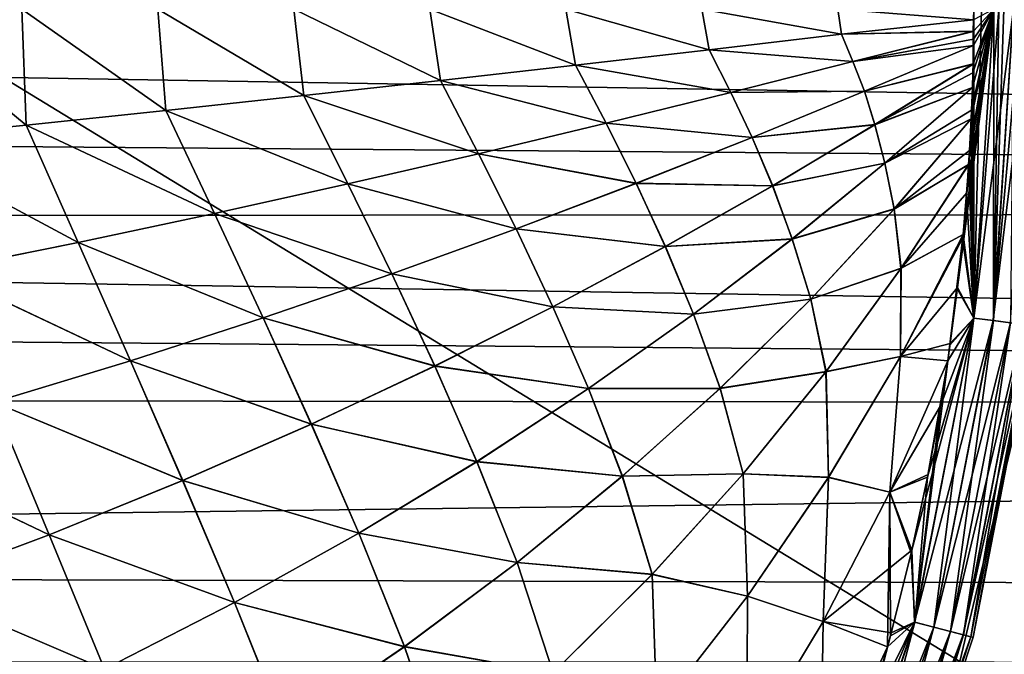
# Model space of a CAD drawing. Header units: metres. Extents: x -31 to 167, y -24 to 31.
# Tile 116 of 155: x 71.45 to 79.59, y -5.33 to -0.09. Entities that reach past the tile are written whole.
import ezdxf

# ---------------------------------------------------------------- set-up
doc = ezdxf.new("R2010")
doc.units = ezdxf.units.M
doc.layers.add('solid_12_381_042_XXX', color=7, linetype='CONTINUOUS')

msp = doc.modelspace()

# ---------------------------------------------------------------- linework, layer by layer
at = {"layer": 'solid_12_381_042_XXX'}
for points in [[(37.475021, -0.861862, 96.445831), (37.49995, 0, 96.431297), (137.56694, -1.671417, 96.486198)], [(137.56694, -1.671417, 96.486198), (37.49995, 0, 96.431297), (137.463043, 0, 96.431297)], [(70.340324, 0.000002, 141.677261), (71.500603, -0.958147, 141.727402), (70.334618, -1.074352, 141.678497)], [(70.340263, 0.000002, 145.575058), (70.334892, -1.074325, 145.573822), (71.5009, -0.958117, 145.524902)], [(71.464867, 0.000001, 145.527603), (70.340263, 0.000002, 145.575058), (71.5009, -0.958117, 145.524902)], [(70.340324, 0.000002, 141.677261), (71.464928, 0.000001, 141.724716), (71.500603, -0.958147, 141.727402)], [(71.464867, 0.000001, 145.527603), (71.5009, -0.958117, 145.524902), (72.655296, -0.837815, 145.475113)], [(72.589409, 0.000001, 145.478897), (71.464867, 0.000001, 145.527603), (72.655296, -0.837815, 145.475113)], [(71.464928, 0.000001, 141.724716), (72.654984, -0.837848, 141.777191), (71.500603, -0.958147, 141.727402)], [(71.464928, 0.000001, 141.724716), (72.589478, 0.000001, 141.773422), (72.654984, -0.837848, 141.777191)], [(72.589409, 0.000001, 145.478897), (72.655296, -0.837815, 145.475113), (73.797417, -0.71454, 145.424515)], [(73.713898, 0.000001, 145.428909), (72.589409, 0.000001, 145.478897), (73.797417, -0.71454, 145.424515)], [(72.589478, 0.000001, 141.773422), (73.797089, -0.714576, 141.827789), (72.654984, -0.837848, 141.777191)], [(72.589478, 0.000001, 141.773422), (73.713966, 0.000001, 141.82341), (73.797089, -0.714576, 141.827789)], [(73.713898, 0.000001, 145.428909), (73.797417, -0.71454, 145.424515), (74.926704, -0.589356, 145.373169)], [(74.838326, 0.000001, 145.37767), (73.713898, 0.000001, 145.428909), (74.926704, -0.589356, 145.373169)], [(73.713966, 0.000001, 141.82341), (74.926361, -0.589394, 141.879135), (73.797089, -0.714576, 141.827789)], [(73.713966, 0.000001, 141.82341), (74.838402, 0.000001, 141.874649), (74.926361, -0.589394, 141.879135)], [(74.838326, 0.000001, 145.37767), (74.926704, -0.589356, 145.373169), (76.043404, -0.462895, 145.321091)], [(75.962692, 0.000001, 145.325165), (74.838326, 0.000001, 145.37767), (76.043404, -0.462895, 145.321091)], [(74.838402, 0.000001, 141.874649), (76.043045, -0.462936, 141.931213), (74.926361, -0.589394, 141.879135)], [(74.838402, 0.000001, 141.874649), (75.962776, 0.000001, 141.927155), (76.043045, -0.462936, 141.931213)], [(75.962692, 0.000001, 145.325165), (76.043404, -0.462895, 145.321091), (77.14817, -0.335583, 145.268295)], [(77.086998, 0.000001, 145.271393), (75.962692, 0.000001, 145.325165), (77.14817, -0.335583, 145.268295)], [(75.962776, 0.000001, 141.927155), (77.147789, -0.335627, 141.984009), (76.043045, -0.462936, 141.931213)], [(75.962776, 0.000001, 141.927155), (77.087082, 0.000001, 141.980927), (77.147789, -0.335627, 141.984009)], [(77.086998, 0.000001, 145.271393), (77.14817, -0.335583, 145.268295), (78.241653, -0.207845, 145.214798)], [(78.211235, 0, 145.216354), (77.086998, 0.000001, 145.271393), (78.241653, -0.207845, 145.214798)], [(77.087082, 0.000001, 141.980927), (78.241257, -0.207891, 142.037506), (77.147789, -0.335627, 141.984009)], [(77.087082, 0.000001, 141.980927), (78.211334, 0, 142.03598), (78.241257, -0.207891, 142.037506)], [(78.211235, 0, 145.216354), (78.241653, -0.207845, 145.214798), (79.332596, -0.087076, 145.160172)], [(78.211334, 0, 142.03598), (79.335411, 0.000009, 142.09227), (79.332443, -0.087326, 142.092133)], [(78.211334, 0, 142.03598), (79.332443, -0.087326, 142.092133), (78.241257, -0.207891, 142.037506)], [(79.244728, -1.890295, 145.160156), (79.200706, -2.302127, 145.160217), (79.501068, 0.000002, 145.131439)], [(79.335114, -2.554304, 145.132019), (79.501068, 0.000002, 145.131439), (79.200706, -2.302127, 145.160217)], [(79.247299, -1.863028, 145.160156), (79.244728, -1.890295, 145.160156), (79.501068, 0.000002, 145.131439)], [(79.277229, -1.519343, 145.16011), (79.247299, -1.863028, 145.160156), (79.501068, 0.000002, 145.131439)], [(79.293297, -1.285077, 145.16011), (79.277229, -1.519343, 145.16011), (79.501068, 0.000002, 145.131439)], [(79.301056, -1.16908, 145.16008), (79.293297, -1.285077, 145.16011), (79.501068, 0.000002, 145.131439)], [(79.314102, -0.907303, 145.160095), (79.301056, -1.16908, 145.16008), (79.501068, 0.000002, 145.131439)], [(79.317596, -0.834765, 145.16008), (79.314102, -0.907303, 145.160095), (79.501068, 0.000002, 145.131439)], [(79.325035, -0.647185, 145.160049), (79.317596, -0.834765, 145.16008), (79.501068, 0.000002, 145.131439)], [(79.328354, -0.525402, 145.160065), (79.325035, -0.647185, 145.160049), (79.501068, 0.000002, 145.131439)], [(79.330864, -0.453413, 145.160019), (79.328354, -0.525402, 145.160065), (79.501068, 0.000002, 145.131439)], [(79.333336, -0.301932, 145.160034), (79.330864, -0.453413, 145.160019), (79.501068, 0.000002, 145.131439)], [(79.332314, -0.182991, 145.160156), (79.33284, -0.247415, 145.160095), (79.501068, 0.000002, 145.131439)], [(79.332596, -0.087076, 145.160172), (79.332314, -0.182991, 145.160156), (79.501068, 0.000002, 145.131439)], [(79.332443, -0.087326, 142.092133), (79.335411, 0.000009, 142.09227), (79.33577, -2.554416, 142.120499)], [(79.33284, -0.247415, 145.160095), (79.333336, -0.301932, 145.160034), (79.501068, 0.000002, 145.131439)], [(79.335114, -2.554304, 145.132019), (79.663902, 0.000004, 145.058914), (79.543259, 0.000003, 145.11731)], [(79.497154, -2.575242, 145.05954), (79.663902, 0.000004, 145.058914), (79.335114, -2.554304, 145.132019)], [(79.335114, -2.554304, 145.132019), (79.543259, 0.000003, 145.11731), (79.501068, 0.000002, 145.131439)], [(79.335411, 0.000009, 142.09227), (79.399788, 0, 142.098526), (79.33577, -2.554416, 142.120499)], [(79.399788, 0, 142.098526), (79.501724, 0.000001, 142.121078), (79.33577, -2.554416, 142.120499)], [(79.497772, -2.575349, 142.193161), (79.33577, -2.554416, 142.120499), (79.501724, 0.000001, 142.121078)], [(79.497154, -2.575242, 145.05954), (79.807152, 0.000006, 144.94342), (79.728462, 0.000004, 145.014496)], [(79.640038, -2.593712, 144.943481), (79.807152, 0.000006, 144.94342), (79.497154, -2.575242, 145.05954)], [(79.497154, -2.575242, 145.05954), (79.728462, 0.000004, 145.014496), (79.663902, 0.000004, 145.058914)], [(79.497772, -2.575349, 142.193161), (79.66452, 0.000002, 142.193771), (79.640541, -2.593805, 142.309372)], [(79.585373, 0.000001, 142.152191), (79.66452, 0.000002, 142.193771), (79.497772, -2.575349, 142.193161)], [(79.543228, 0.000001, 142.134995), (79.497772, -2.575349, 142.193161), (79.501724, 0.000001, 142.121078)], [(79.543228, 0.000001, 142.134995), (79.585373, 0.000001, 142.152191), (79.497772, -2.575349, 142.193161)], [(68.357224, -5.394898, 116.466179), (79.221123, -5.394753, 116.37236), (70.380463, -0.00001, 116.54451)], [(79.221123, -5.394753, 116.37236), (80.505203, -0.000007, 116.448769), (70.380463, -0.00001, 116.54451)], [(79.221123, -5.394753, 116.37236), (90.011421, -5.497168, 116.229004), (80.505203, -0.000007, 116.448769)], [(78.241257, -0.207891, 142.037506), (79.332443, -0.087326, 142.092133), (79.3321, -0.183643, 142.092148)], [(78.241653, -0.207845, 145.214798), (79.332314, -0.182991, 145.160156), (79.332596, -0.087076, 145.160172)], [(79.3321, -0.183643, 142.092148), (79.332443, -0.087326, 142.092133), (79.33577, -2.554416, 142.120499)], [(77.147789, -0.335627, 141.984009), (78.241257, -0.207891, 142.037506), (78.336342, -0.433211, 142.042389)], [(78.241653, -0.207845, 145.214798), (77.14817, -0.335583, 145.268295), (78.337067, -0.433025, 145.209885)], [(78.241257, -0.207891, 142.037506), (79.3321, -0.183643, 142.092148), (78.336342, -0.433211, 142.042389)], [(78.241653, -0.207845, 145.214798), (78.337067, -0.433025, 145.209885), (79.332314, -0.182991, 145.160156)], [(78.336342, -0.433211, 142.042389), (79.3321, -0.183643, 142.092148), (79.333168, -0.301181, 142.09227)], [(78.337067, -0.433025, 145.209885), (79.33284, -0.247415, 145.160095), (79.332314, -0.182991, 145.160156)], [(79.332687, -0.253746, 142.092209), (79.3321, -0.183643, 142.092148), (79.33577, -2.554416, 142.120499)], [(79.333168, -0.301181, 142.09227), (79.3321, -0.183643, 142.092148), (79.332687, -0.253746, 142.092209)], [(78.336342, -0.433211, 142.042389), (79.333168, -0.301181, 142.09227), (78.431351, -0.678398, 142.047455)], [(78.337067, -0.433025, 145.209885), (79.333336, -0.301932, 145.160034), (79.33284, -0.247415, 145.160095)], [(78.337067, -0.433025, 145.209885), (78.431023, -0.678538, 145.20488), (79.333336, -0.301932, 145.160034)], [(78.431023, -0.678538, 145.20488), (79.330864, -0.453413, 145.160019), (79.333336, -0.301932, 145.160034)], [(78.431351, -0.678398, 142.047455), (79.333168, -0.301181, 142.09227), (79.330811, -0.455167, 142.0923)], [(79.330811, -0.455167, 142.0923), (79.333168, -0.301181, 142.09227), (79.33577, -2.554416, 142.120499)], [(79.333168, -0.301181, 142.09227), (79.332687, -0.253746, 142.092209), (79.33577, -2.554416, 142.120499)], [(76.043045, -0.462936, 141.931213), (77.147789, -0.335627, 141.984009), (77.326782, -0.688773, 141.993134)], [(77.14817, -0.335583, 145.268295), (76.043404, -0.462895, 145.321091), (77.327492, -0.688597, 145.259155)], [(77.147789, -0.335627, 141.984009), (78.336342, -0.433211, 142.042389), (77.326782, -0.688773, 141.993134)], [(77.14817, -0.335583, 145.268295), (77.327492, -0.688597, 145.259155), (78.337067, -0.433025, 145.209885)], [(74.926361, -0.589394, 141.879135), (76.043045, -0.462936, 141.931213), (76.295151, -0.943192, 141.944016)], [(76.043404, -0.462895, 145.321091), (74.926704, -0.589356, 145.373169), (76.295837, -0.943026, 145.308273)], [(76.043045, -0.462936, 141.931213), (77.326782, -0.688773, 141.993134), (76.295151, -0.943192, 141.944016)], [(76.043404, -0.462895, 145.321091), (76.295837, -0.943026, 145.308273), (77.327492, -0.688597, 145.259155)], [(77.326782, -0.688773, 141.993134), (78.336342, -0.433211, 142.042389), (78.431351, -0.678398, 142.047455)], [(78.337067, -0.433025, 145.209885), (77.327492, -0.688597, 145.259155), (78.431023, -0.678538, 145.20488)], [(78.431023, -0.678538, 145.20488), (78.518539, -0.954449, 145.199966), (79.330864, -0.453413, 145.160019)], [(78.431351, -0.678398, 142.047455), (79.330811, -0.455167, 142.0923), (78.517441, -0.955121, 142.052292)], [(78.517441, -0.955121, 142.052292), (79.330811, -0.455167, 142.0923), (79.324898, -0.647557, 142.092255)], [(78.518539, -0.954449, 145.199966), (79.328354, -0.525402, 145.160065), (79.330864, -0.453413, 145.160019)], [(79.324898, -0.647557, 142.092255), (79.330811, -0.455167, 142.0923), (79.327797, -0.54006, 142.092239)], [(79.327797, -0.54006, 142.092239), (79.330811, -0.455167, 142.0923), (79.33577, -2.554416, 142.120499)], [(78.518539, -0.954449, 145.199966), (79.325035, -0.647185, 145.160049), (79.328354, -0.525402, 145.160065)], [(79.324898, -0.647557, 142.092255), (79.327797, -0.54006, 142.092239), (79.33577, -2.554416, 142.120499)], [(73.797089, -0.714576, 141.827789), (74.926361, -0.589394, 141.879135), (75.24028, -1.19558, 141.895035)], [(74.926704, -0.589356, 145.373169), (73.797417, -0.71454, 145.424515), (75.240944, -1.195425, 145.357239)], [(74.926361, -0.589394, 141.879135), (76.295151, -0.943192, 141.944016), (75.24028, -1.19558, 141.895035)], [(74.926704, -0.589356, 145.373169), (75.240944, -1.195425, 145.357239), (76.295837, -0.943026, 145.308273)], [(78.517441, -0.955121, 142.052292), (79.324898, -0.647557, 142.092255), (78.601387, -1.272697, 142.057373)], [(78.518539, -0.954449, 145.199966), (78.601089, -1.272951, 145.194962), (79.325035, -0.647185, 145.160049)], [(78.601089, -1.272951, 145.194962), (79.317596, -0.834765, 145.16008), (79.325035, -0.647185, 145.160049)], [(78.601387, -1.272697, 142.057373), (79.324898, -0.647557, 142.092255), (79.314255, -0.905556, 142.092224)], [(79.314255, -0.905556, 142.092224), (79.324898, -0.647557, 142.092255), (79.31691, -0.853136, 142.092239)], [(79.31691, -0.853136, 142.092239), (79.324898, -0.647557, 142.092255), (79.33577, -2.554416, 142.120499)], [(72.654984, -0.837848, 141.777191), (73.797089, -0.714576, 141.827789), (74.161041, -1.445049, 141.846237)], [(73.797417, -0.71454, 145.424515), (72.655296, -0.837815, 145.475113), (74.161682, -1.444906, 145.406052)], [(73.797089, -0.714576, 141.827789), (75.24028, -1.19558, 141.895035), (74.161041, -1.445049, 141.846237)], [(73.797417, -0.71454, 145.424515), (74.161682, -1.444906, 145.406052), (75.240944, -1.195425, 145.357239)], [(76.295151, -0.943192, 141.944016), (77.326782, -0.688773, 141.993134), (77.504692, -1.060299, 142.002609)], [(77.327492, -0.688597, 145.259155), (76.295837, -0.943026, 145.308273), (77.504364, -1.060432, 145.249725)], [(77.326782, -0.688773, 141.993134), (78.431351, -0.678398, 142.047455), (77.504692, -1.060299, 142.002609)], [(77.327492, -0.688597, 145.259155), (77.504364, -1.060432, 145.249725), (78.431023, -0.678538, 145.20488)], [(78.431023, -0.678538, 145.20488), (77.504364, -1.060432, 145.249725), (78.518539, -0.954449, 145.199966)], [(77.504692, -1.060299, 142.002609), (78.431351, -0.678398, 142.047455), (78.517441, -0.955121, 142.052292)], [(37.399574, -1.722441, 96.489632), (37.475021, -0.861862, 96.445831), (137.56694, -1.671417, 96.486198)], [(71.500603, -0.958147, 141.727402), (72.654984, -0.837848, 141.777191), (73.057091, -1.690304, 141.797653)], [(72.655296, -0.837815, 145.475113), (71.5009, -0.958117, 145.524902), (73.057701, -1.690172, 145.454636)], [(72.654984, -0.837848, 141.777191), (74.161041, -1.445049, 141.846237), (73.057091, -1.690304, 141.797653)], [(72.655296, -0.837815, 145.475113), (73.057701, -1.690172, 145.454636), (74.161682, -1.444906, 145.406052)], [(78.601089, -1.272951, 145.194962), (79.314102, -0.907303, 145.160095), (79.317596, -0.834765, 145.16008)], [(79.314255, -0.905556, 142.092224), (79.31691, -0.853136, 142.092239), (79.33577, -2.554416, 142.120499)], [(70.334618, -1.074352, 141.678497), (71.500603, -0.958147, 141.727402), (71.929535, -1.929303, 141.74939)], [(71.5009, -0.958117, 145.524902), (70.334892, -1.074325, 145.573822), (71.930115, -1.929184, 145.502899)], [(71.500603, -0.958147, 141.727402), (73.057091, -1.690304, 141.797653), (71.929535, -1.929303, 141.74939)], [(71.5009, -0.958117, 145.524902), (71.930115, -1.929184, 145.502899), (73.057701, -1.690172, 145.454636)], [(75.24028, -1.19558, 141.895035), (76.295151, -0.943192, 141.944016), (76.545723, -1.440037, 141.957443)], [(76.295837, -0.943026, 145.308273), (75.240944, -1.195425, 145.357239), (76.545403, -1.440162, 145.294891)], [(76.295151, -0.943192, 141.944016), (77.504692, -1.060299, 142.002609), (76.545723, -1.440037, 141.957443)], [(76.295837, -0.943026, 145.308273), (76.545403, -1.440162, 145.294891), (77.504364, -1.060432, 145.249725)], [(77.504364, -1.060432, 145.249725), (77.673378, -1.460541, 145.240204), (78.518539, -0.954449, 145.199966)], [(77.504692, -1.060299, 142.002609), (78.517441, -0.955121, 142.052292), (77.672287, -1.461176, 142.012054)], [(77.672287, -1.461176, 142.012054), (78.517441, -0.955121, 142.052292), (78.601387, -1.272697, 142.057373)], [(78.518539, -0.954449, 145.199966), (77.673378, -1.460541, 145.240204), (78.601089, -1.272951, 145.194962)], [(78.601089, -1.272951, 145.194962), (78.677605, -1.65332, 145.189743), (79.314102, -0.907303, 145.160095)], [(78.601387, -1.272697, 142.057373), (79.314255, -0.905556, 142.092224), (78.678772, -1.652001, 142.062622)], [(78.677605, -1.65332, 145.189743), (79.301056, -1.16908, 145.16008), (79.314102, -0.907303, 145.160095)], [(78.678772, -1.652001, 142.062622), (79.314255, -0.905556, 142.092224), (79.293617, -1.283075, 142.092209)], [(79.293617, -1.283075, 142.092209), (79.314255, -0.905556, 142.092224), (79.300362, -1.183446, 142.092239)], [(79.300362, -1.183446, 142.092239), (79.314255, -0.905556, 142.092224), (79.33577, -2.554416, 142.120499)], [(70.334618, -1.074352, 141.678497), (71.929535, -1.929303, 141.74939), (70.779648, -2.15993, 141.701584)], [(70.334892, -1.074325, 145.573822), (70.780197, -2.159824, 145.55072), (71.930115, -1.929184, 145.502899)], [(77.504364, -1.060432, 145.249725), (76.545403, -1.440162, 145.294891), (77.673378, -1.460541, 145.240204)], [(76.545723, -1.440037, 141.957443), (77.504692, -1.060299, 142.002609), (77.672287, -1.461176, 142.012054)], [(74.161041, -1.445049, 141.846237), (75.24028, -1.19558, 141.895035), (75.552963, -1.816234, 141.911987)], [(75.240944, -1.195425, 145.357239), (74.161682, -1.444906, 145.406052), (75.55265, -1.816352, 145.340347)], [(75.24028, -1.19558, 141.895035), (76.545723, -1.440037, 141.957443), (75.552963, -1.816234, 141.911987)], [(75.240944, -1.195425, 145.357239), (75.55265, -1.816352, 145.340347), (76.545403, -1.440162, 145.294891)], [(78.677605, -1.65332, 145.189743), (79.293297, -1.285077, 145.16011), (79.301056, -1.16908, 145.16008)], [(79.293617, -1.283075, 142.092209), (79.300362, -1.183446, 142.092239), (79.33577, -2.554416, 142.120499)], [(77.672287, -1.461176, 142.012054), (78.601387, -1.272697, 142.057373), (77.835457, -1.900099, 142.021912)], [(77.673378, -1.460541, 145.240204), (77.835152, -1.900339, 145.230423), (78.601089, -1.272951, 145.194962)], [(78.601089, -1.272951, 145.194962), (77.835152, -1.900339, 145.230423), (78.677605, -1.65332, 145.189743)], [(77.835457, -1.900099, 142.021912), (78.601387, -1.272697, 142.057373), (78.678772, -1.652001, 142.062622)], [(78.677605, -1.65332, 145.189743), (78.73381, -2.14354, 145.184601), (79.293297, -1.285077, 145.16011)], [(78.678772, -1.652001, 142.062622), (79.293617, -1.283075, 142.092209), (78.734444, -2.142617, 142.067749)], [(78.73381, -2.14354, 145.184601), (79.277229, -1.519343, 145.16011), (79.293297, -1.285077, 145.16011)], [(78.734444, -2.142617, 142.067749), (79.293617, -1.283075, 142.092209), (79.247223, -1.863439, 142.092163)], [(79.247223, -1.863439, 142.092163), (79.293617, -1.283075, 142.092209), (79.276527, -1.527493, 142.092209)], [(79.276527, -1.527493, 142.092209), (79.293617, -1.283075, 142.092209), (79.33577, -2.554416, 142.120499)], [(73.057091, -1.690304, 141.797653), (74.161041, -1.445049, 141.846237), (74.52494, -2.187507, 141.866241)], [(74.161682, -1.444906, 145.406052), (73.057701, -1.690172, 145.454636), (74.524635, -2.187616, 145.386093)], [(74.161041, -1.445049, 141.846237), (75.552963, -1.816234, 141.911987), (74.52494, -2.187507, 141.866241)], [(74.161682, -1.444906, 145.406052), (74.524635, -2.187616, 145.386093), (75.55265, -1.816352, 145.340347)], [(76.545403, -1.440162, 145.294891), (75.55265, -1.816352, 145.340347), (76.786339, -1.963115, 145.281097)], [(75.552963, -1.816234, 141.911987), (76.545723, -1.440037, 141.957443), (76.785255, -1.963711, 141.971161)], [(76.545403, -1.440162, 145.294891), (76.786339, -1.963115, 145.281097), (77.673378, -1.460541, 145.240204)], [(76.545723, -1.440037, 141.957443), (77.672287, -1.461176, 142.012054), (76.785255, -1.963711, 141.971161)], [(76.785255, -1.963711, 141.971161), (77.672287, -1.461176, 142.012054), (77.835457, -1.900099, 142.021912)], [(77.673378, -1.460541, 145.240204), (76.786339, -1.963115, 145.281097), (77.835152, -1.900339, 145.230423)], [(78.73381, -2.14354, 145.184601), (79.247299, -1.863028, 145.160156), (79.277229, -1.519343, 145.16011)], [(79.247223, -1.863439, 142.092163), (79.276527, -1.527493, 142.092209), (79.33577, -2.554416, 142.120499)], [(37.399574, -1.722441, 96.489632), (137.56694, -1.671417, 96.486198), (137.877472, -3.314482, 96.65004)], [(71.929535, -1.929303, 141.74939), (73.057091, -1.690304, 141.797653), (73.461411, -2.551877, 141.820282)], [(73.057701, -1.690172, 145.454636), (71.930115, -1.929184, 145.502899), (73.461113, -2.551977, 145.432053)], [(73.057091, -1.690304, 141.797653), (74.52494, -2.187507, 141.866241), (73.461411, -2.551877, 141.820282)], [(73.057701, -1.690172, 145.454636), (73.461113, -2.551977, 145.432053), (74.524635, -2.187616, 145.386093)], [(77.835152, -1.900339, 145.230423), (77.987465, -2.397845, 145.22023), (78.677605, -1.65332, 145.189743)], [(77.835457, -1.900099, 142.021912), (78.678772, -1.652001, 142.062622), (77.98867, -2.396601, 142.032135)], [(78.677605, -1.65332, 145.189743), (77.987465, -2.397845, 145.22023), (78.73381, -2.14354, 145.184601)], [(77.98867, -2.396601, 142.032135), (78.678772, -1.652001, 142.062622), (78.734444, -2.142617, 142.067749)], [(37.292881, -2.465245, 96.551422), (37.399574, -1.722441, 96.489632), (137.877472, -3.314482, 96.65004)], [(75.55265, -1.816352, 145.340347), (74.524635, -2.187616, 145.386093), (75.855766, -2.460281, 145.322647)], [(74.52494, -2.187507, 141.866241), (75.552963, -1.816234, 141.911987), (75.854691, -2.460836, 141.929626)], [(75.55265, -1.816352, 145.340347), (75.855766, -2.460281, 145.322647), (76.786339, -1.963115, 145.281097)], [(75.552963, -1.816234, 141.911987), (76.785255, -1.963711, 141.971161), (75.854691, -2.460836, 141.929626)], [(78.728607, -2.872995, 142.072067), (79.247223, -1.863439, 142.092163), (79.120575, -2.90634, 142.092026)], [(78.734444, -2.142617, 142.067749), (79.247223, -1.863439, 142.092163), (78.728607, -2.872995, 142.072067)], [(78.728973, -2.872349, 145.180237), (79.244728, -1.890295, 145.160156), (79.247299, -1.863028, 145.160156)], [(78.73381, -2.14354, 145.184601), (78.728973, -2.872349, 145.180237), (79.247299, -1.863028, 145.160156)], [(79.120575, -2.90634, 142.092026), (79.247223, -1.863439, 142.092163), (79.138924, -2.779165, 142.092041)], [(79.138924, -2.779165, 142.092041), (79.247223, -1.863439, 142.092163), (79.199356, -2.313614, 142.092102)], [(79.199356, -2.313614, 142.092102), (79.247223, -1.863439, 142.092163), (79.24395, -1.897988, 142.092163)], [(79.24395, -1.897988, 142.092163), (79.247223, -1.863439, 142.092163), (79.33577, -2.554416, 142.120499)], [(70.779648, -2.15993, 141.701584), (71.929535, -1.929303, 141.74939), (72.363998, -2.906439, 141.774261)], [(71.930115, -1.929184, 145.502899), (70.780197, -2.159824, 145.55072), (72.363708, -2.90653, 145.478058)], [(71.929535, -1.929303, 141.74939), (73.461411, -2.551877, 141.820282), (72.363998, -2.906439, 141.774261)], [(71.930115, -1.929184, 145.502899), (72.363708, -2.90653, 145.478058), (73.461113, -2.551977, 145.432053)], [(76.785255, -1.963711, 141.971161), (77.835457, -1.900099, 142.021912), (77.018829, -2.522257, 141.985565)], [(76.786339, -1.963115, 145.281097), (77.018524, -2.522482, 145.266754), (77.835152, -1.900339, 145.230423)], [(77.835152, -1.900339, 145.230423), (77.018524, -2.522482, 145.266754), (77.987465, -2.397845, 145.22023)], [(77.018829, -2.522257, 141.985565), (77.835457, -1.900099, 142.021912), (77.98867, -2.396601, 142.032135)], [(78.728973, -2.872349, 145.180237), (79.200706, -2.302127, 145.160217), (79.244728, -1.890295, 145.160156)], [(79.199356, -2.313614, 142.092102), (79.24395, -1.897988, 142.092163), (79.33577, -2.554416, 142.120499)], [(75.854691, -2.460836, 141.929626), (76.785255, -1.963711, 141.971161), (77.018829, -2.522257, 141.985565)], [(76.786339, -1.963115, 145.281097), (75.855766, -2.460281, 145.322647), (77.018524, -2.522482, 145.266754)], [(70.779648, -2.15993, 141.701584), (72.363998, -2.906439, 141.774261), (71.234489, -3.24821, 141.728348)], [(70.780197, -2.159824, 145.55072), (71.234222, -3.248291, 145.523972), (72.363708, -2.90653, 145.478058)], [(74.524635, -2.187616, 145.386093), (73.461113, -2.551977, 145.432053), (74.880035, -2.950132, 145.364792)], [(73.461411, -2.551877, 141.820282), (74.52494, -2.187507, 141.866241), (74.878975, -2.950646, 141.887466)], [(74.524635, -2.187616, 145.386093), (74.880035, -2.950132, 145.364792), (75.855766, -2.460281, 145.322647)], [(74.52494, -2.187507, 141.866241), (75.854691, -2.460836, 141.929626), (74.878975, -2.950646, 141.887466)], [(77.987465, -2.397845, 145.22023), (78.113663, -2.997964, 145.209915), (78.73381, -2.14354, 145.184601)], [(77.98867, -2.396601, 142.032135), (78.734444, -2.142617, 142.067749), (78.114326, -2.997095, 142.042419)], [(78.73381, -2.14354, 145.184601), (78.113663, -2.997964, 145.209915), (78.728973, -2.872349, 145.180237)], [(78.114326, -2.997095, 142.042419), (78.734444, -2.142617, 142.067749), (78.728607, -2.872995, 142.072067)], [(78.728973, -2.872349, 145.180237), (79.141052, -2.764145, 145.160278), (79.200706, -2.302127, 145.160217)], [(79.138924, -2.779165, 142.092041), (79.199356, -2.313614, 142.092102), (79.33577, -2.554416, 142.120499)], [(79.335114, -2.554304, 145.132019), (79.200706, -2.302127, 145.160217), (79.141052, -2.764145, 145.160278)], [(77.018524, -2.522482, 145.266754), (77.238724, -3.134978, 145.251724), (77.987465, -2.397845, 145.22023)], [(77.018829, -2.522257, 141.985565), (77.98867, -2.396601, 142.032135), (77.23996, -3.133813, 142.000641)], [(77.987465, -2.397845, 145.22023), (77.238724, -3.134978, 145.251724), (78.113663, -2.997964, 145.209915)], [(77.23996, -3.133813, 142.000641), (77.98867, -2.396601, 142.032135), (78.114326, -2.997095, 142.042419)], [(37.148018, -3.200506, 96.635056), (37.292881, -2.465245, 96.551422), (137.877472, -3.314482, 96.65004)], [(74.878975, -2.950646, 141.887466), (75.854691, -2.460836, 141.929626), (76.149818, -3.136759, 141.948364)], [(75.855766, -2.460281, 145.322647), (74.880035, -2.950132, 145.364792), (76.149513, -3.136969, 145.30397)], [(75.854691, -2.460836, 141.929626), (77.018829, -2.522257, 141.985565), (76.149818, -3.136759, 141.948364)], [(75.855766, -2.460281, 145.322647), (76.149513, -3.136969, 145.30397), (77.018524, -2.522482, 145.266754)], [(77.018524, -2.522482, 145.266754), (76.149513, -3.136969, 145.30397), (77.238724, -3.134978, 145.251724)], [(76.149818, -3.136759, 141.948364), (77.018829, -2.522257, 141.985565), (77.23996, -3.133813, 142.000641)], [(73.461113, -2.551977, 145.432053), (72.363708, -2.90653, 145.478058), (73.859177, -3.429992, 145.407486)], [(72.363998, -2.906439, 141.774261), (73.461411, -2.551877, 141.820282), (73.858139, -3.430462, 141.844788)], [(73.461113, -2.551977, 145.432053), (73.859177, -3.429992, 145.407486), (74.880035, -2.950132, 145.364792)], [(73.461411, -2.551877, 141.820282), (74.878975, -2.950646, 141.887466), (73.858139, -3.430462, 141.844788)], [(79.335114, -2.554304, 145.132019), (78.957741, -3.848265, 145.160446), (78.823654, -4.4743, 145.160568)], [(78.846832, -5.067061, 145.132355), (79.335114, -2.554304, 145.132019), (78.823654, -4.4743, 145.160568)], [(79.497154, -2.575242, 145.05954), (79.335114, -2.554304, 145.132019), (78.846832, -5.067061, 145.132355)], [(79.004852, -5.108404, 145.059769), (79.497154, -2.575242, 145.05954), (78.846832, -5.067061, 145.132355)], [(79.138924, -2.779165, 142.092041), (79.33577, -2.554416, 142.120499), (78.847466, -5.067278, 142.120163)], [(79.005447, -5.108611, 142.192932), (78.847466, -5.067278, 142.120163), (79.33577, -2.554416, 142.120499)], [(79.335114, -2.554304, 145.132019), (79.061691, -3.278691, 145.160355), (78.957741, -3.848265, 145.160446)], [(79.640038, -2.593712, 144.943481), (79.497154, -2.575242, 145.05954), (79.004852, -5.108404, 145.059769)], [(79.14415, -5.144862, 144.943619), (79.640038, -2.593712, 144.943481), (79.004852, -5.108404, 145.059769)], [(79.005447, -5.108611, 142.192932), (79.33577, -2.554416, 142.120499), (79.497772, -2.575349, 142.193161)], [(79.005447, -5.108611, 142.192932), (79.497772, -2.575349, 142.193161), (79.144638, -5.145041, 142.30925)], [(79.335114, -2.554304, 145.132019), (79.120499, -2.90688, 145.160294), (79.061691, -3.278691, 145.160355)], [(79.335114, -2.554304, 145.132019), (79.141052, -2.764145, 145.160278), (79.120499, -2.90688, 145.160294)], [(79.747787, -2.607649, 144.793732), (79.640038, -2.593712, 144.943481), (79.14415, -5.144862, 144.943619)], [(79.497772, -2.575349, 142.193161), (79.640541, -2.593805, 142.309372), (79.144638, -5.145041, 142.30925)], [(79.144638, -5.145041, 142.30925), (79.640541, -2.593805, 142.309372), (79.249474, -5.172496, 142.459167)], [(79.640541, -2.593805, 142.309372), (79.748123, -2.607721, 142.459229), (79.249474, -5.172496, 142.459167)], [(79.249153, -5.172359, 144.793793), (79.747787, -2.607649, 144.793732), (79.14415, -5.144862, 144.943619)], [(79.249153, -5.172359, 144.793793), (79.811409, -2.615889, 144.626877), (79.747787, -2.607649, 144.793732)], [(79.249153, -5.172359, 144.793793), (79.311096, -5.188601, 144.626877), (79.811409, -2.615889, 144.626877)], [(79.249474, -5.172496, 142.459167), (79.748123, -2.607721, 142.459229), (79.311241, -5.188692, 142.626114)], [(79.811409, -2.615889, 144.626877), (79.311096, -5.188601, 144.626877), (79.331596, -5.19196, 144.460907)], [(79.748123, -2.607721, 142.459229), (79.811569, -2.615938, 142.626114), (79.311241, -5.188692, 142.626114)], [(79.311241, -5.188692, 142.626114), (79.811569, -2.615938, 142.626114), (79.331764, -5.191324, 142.791412)], [(79.832985, -2.610871, 144.4608), (79.331596, -5.19196, 144.460907), (79.331764, -5.191324, 142.791412)], [(79.811409, -2.615889, 144.626877), (79.331596, -5.19196, 144.460907), (79.832985, -2.610871, 144.4608)], [(79.832985, -2.610871, 144.4608), (79.331764, -5.191324, 142.791412), (79.833031, -2.610514, 142.791519)], [(79.811569, -2.615938, 142.626114), (79.833031, -2.610514, 142.791519), (79.331764, -5.191324, 142.791412)], [(78.728973, -2.872349, 145.180237), (79.120499, -2.90688, 145.160294), (79.141052, -2.764145, 145.160278)], [(79.120575, -2.90634, 142.092026), (79.138924, -2.779165, 142.092041), (78.847466, -5.067278, 142.120163)], [(72.363708, -2.90653, 145.478058), (71.234222, -3.248291, 145.523972), (72.795303, -3.896217, 145.450516)], [(71.234489, -3.24821, 141.728348), (72.363998, -2.906439, 141.774261), (72.794289, -3.89664, 141.801773)], [(72.363708, -2.90653, 145.478058), (72.795303, -3.896217, 145.450516), (73.859177, -3.429992, 145.407486)], [(72.363998, -2.906439, 141.774261), (73.858139, -3.430462, 141.844788), (72.794289, -3.89664, 141.801773)], [(78.113663, -2.997964, 145.209915), (78.13533, -3.870605, 145.201263), (78.728973, -2.872349, 145.180237)], [(78.114326, -2.997095, 142.042419), (78.728607, -2.872995, 142.072067), (78.134941, -3.871209, 142.051041)], [(78.134941, -3.871209, 142.051041), (78.728607, -2.872995, 142.072067), (78.642883, -3.992973, 142.077515)], [(78.728973, -2.872349, 145.180237), (78.13533, -3.870605, 145.201263), (78.642548, -3.993675, 145.17482)], [(78.728973, -2.872349, 145.180237), (78.642548, -3.993675, 145.17482), (79.120499, -2.90688, 145.160294)], [(78.642548, -3.993675, 145.17482), (79.061691, -3.278691, 145.160355), (79.120499, -2.90688, 145.160294)], [(78.728607, -2.872995, 142.072067), (79.120575, -2.90634, 142.092026), (78.642883, -3.992973, 142.077515)], [(78.642883, -3.992973, 142.077515), (79.120575, -2.90634, 142.092026), (78.953522, -3.869568, 142.091858)], [(79.058594, -3.297088, 142.091965), (79.120575, -2.90634, 142.092026), (78.847466, -5.067278, 142.120163)], [(78.953522, -3.869568, 142.091858), (79.120575, -2.90634, 142.092026), (79.058594, -3.297088, 142.091965)], [(73.858139, -3.430462, 141.844788), (74.878975, -2.950646, 141.887466), (75.226852, -3.741151, 141.910309)], [(74.880035, -2.950132, 145.364792), (73.859177, -3.429992, 145.407486), (75.226547, -3.741345, 145.34201)], [(74.878975, -2.950646, 141.887466), (76.149818, -3.136759, 141.948364), (75.226852, -3.741151, 141.910309)], [(74.880035, -2.950132, 145.364792), (75.226547, -3.741345, 145.34201), (76.149513, -3.136969, 145.30397)], [(77.238724, -3.134978, 145.251724), (77.428276, -3.842308, 145.236252), (78.113663, -2.997964, 145.209915)], [(77.23996, -3.133813, 142.000641), (78.114326, -2.997095, 142.042419), (77.42897, -3.841495, 142.016083)], [(78.113663, -2.997964, 145.209915), (77.428276, -3.842308, 145.236252), (78.13533, -3.870605, 145.201263)], [(77.42897, -3.841495, 142.016083), (78.114326, -2.997095, 142.042419), (78.134941, -3.871209, 142.051041)], [(76.149513, -3.136969, 145.30397), (75.226547, -3.741345, 145.34201), (76.429832, -3.861784, 145.284195)], [(75.226852, -3.741151, 141.910309), (76.149818, -3.136759, 141.948364), (76.431091, -3.860701, 141.96817)], [(76.149513, -3.136969, 145.30397), (76.429832, -3.861784, 145.284195), (77.238724, -3.134978, 145.251724)], [(76.149818, -3.136759, 141.948364), (77.23996, -3.133813, 142.000641), (76.431091, -3.860701, 141.96817)], [(77.238724, -3.134978, 145.251724), (76.429832, -3.861784, 145.284195), (77.428276, -3.842308, 145.236252)], [(76.431091, -3.860701, 141.96817), (77.23996, -3.133813, 142.000641), (77.42897, -3.841495, 142.016083)], [(36.750622, -4.621458, 96.862953), (37.148018, -3.200506, 96.635056), (137.877472, -3.314482, 96.65004)], [(71.234222, -3.248291, 145.523972), (70.074432, -3.574277, 145.569626), (71.690643, -4.345098, 145.493698)], [(70.074692, -3.574206, 141.682693), (71.234489, -3.24821, 141.728348), (71.689674, -4.345474, 141.758575)], [(71.234222, -3.248291, 145.523972), (71.690643, -4.345098, 145.493698), (72.795303, -3.896217, 145.450516)], [(71.234489, -3.24821, 141.728348), (72.794289, -3.89664, 141.801773), (71.689674, -4.345474, 141.758575)], [(36.750622, -4.621458, 96.862953), (137.877472, -3.314482, 96.65004), (138.392242, -4.902415, 96.9189)], [(78.642548, -3.993675, 145.17482), (78.957741, -3.848265, 145.160446), (79.061691, -3.278691, 145.160355)], [(78.953522, -3.869568, 142.091858), (79.058594, -3.297088, 142.091965), (78.847466, -5.067278, 142.120163)], [(72.794289, -3.89664, 141.801773), (73.858139, -3.430462, 141.844788), (74.250427, -4.332065, 141.871536)], [(73.859177, -3.429992, 145.407486), (72.795303, -3.896217, 145.450516), (74.25013, -4.332242, 145.380798)], [(73.858139, -3.430462, 141.844788), (75.226852, -3.741151, 141.910309), (74.250427, -4.332065, 141.871536)], [(73.859177, -3.429992, 145.407486), (74.25013, -4.332242, 145.380798), (75.226547, -3.741345, 145.34201)], [(70.074432, -3.574277, 145.569626), (70.547447, -4.772928, 145.53688), (71.690643, -4.345098, 145.493698)], [(70.074692, -3.574206, 141.682693), (71.689674, -4.345474, 141.758575), (70.546524, -4.773256, 141.715408)], [(75.226547, -3.741345, 145.34201), (74.25013, -4.332242, 145.380798), (75.559448, -4.575244, 145.317627)], [(74.250427, -4.332065, 141.871536), (75.226852, -3.741151, 141.910309), (75.560715, -4.574246, 141.934738)], [(75.226547, -3.741345, 145.34201), (75.559448, -4.575244, 145.317627), (76.429832, -3.861784, 145.284195)], [(75.226852, -3.741151, 141.910309), (76.431091, -3.860701, 141.96817), (75.560715, -4.574246, 141.934738)], [(71.689674, -4.345474, 141.758575), (72.794289, -3.89664, 141.801773), (73.223068, -4.905252, 141.832214)], [(72.795303, -3.896217, 145.450516), (71.690643, -4.345098, 145.493698), (73.222771, -4.905413, 145.42012)], [(72.794289, -3.89664, 141.801773), (74.250427, -4.332065, 141.871536), (73.223068, -4.905252, 141.832214)], [(72.795303, -3.896217, 145.450516), (73.222771, -4.905413, 145.42012), (74.25013, -4.332242, 145.380798)], [(76.429832, -3.861784, 145.284195), (75.559448, -4.575244, 145.317627), (76.676369, -4.673142, 145.263565)], [(75.560715, -4.574246, 141.934738), (76.431091, -3.860701, 141.96817), (76.677086, -4.672389, 141.98877)], [(76.429832, -3.861784, 145.284195), (76.676369, -4.673142, 145.263565), (77.428276, -3.842308, 145.236252)], [(76.431091, -3.860701, 141.96817), (77.42897, -3.841495, 142.016083), (76.677086, -4.672389, 141.98877)], [(77.428276, -3.842308, 145.236252), (76.676369, -4.673142, 145.263565), (77.464417, -4.853575, 145.223282)], [(76.677086, -4.672389, 141.98877), (77.42897, -3.841495, 142.016083), (77.464005, -4.854135, 142.029022)], [(77.428276, -3.842308, 145.236252), (77.464417, -4.853575, 145.223282), (78.13533, -3.870605, 145.201263)], [(77.42897, -3.841495, 142.016083), (78.134941, -3.871209, 142.051041), (77.464005, -4.854135, 142.029022)], [(77.464005, -4.854135, 142.029022), (78.134941, -3.871209, 142.051041), (78.090126, -5.061796, 142.062378)], [(78.13533, -3.870605, 145.201263), (77.464417, -4.853575, 145.223282), (78.089767, -5.062451, 145.189957)], [(78.13533, -3.870605, 145.201263), (78.089767, -5.062451, 145.189957), (78.642548, -3.993675, 145.17482)], [(78.134941, -3.871209, 142.051041), (78.642883, -3.992973, 142.077515), (78.090126, -5.061796, 142.062378)], [(78.642548, -3.993675, 145.17482), (78.823654, -4.4743, 145.160568), (78.957741, -3.848265, 145.160446)], [(78.642883, -3.992973, 142.077515), (78.953522, -3.869568, 142.091858), (78.818199, -4.497851, 142.091736)], [(78.818199, -4.497851, 142.091736), (78.953522, -3.869568, 142.091858), (78.847466, -5.067278, 142.120163)], [(78.642548, -3.993675, 145.17482), (78.089767, -5.062451, 145.189957), (78.823654, -4.4743, 145.160568)], [(78.090126, -5.061796, 142.062378), (78.642883, -3.992973, 142.077515), (78.622063, -5.271537, 142.091568)], [(78.642883, -3.992973, 142.077515), (78.646362, -5.182426, 142.091583), (78.622063, -5.271537, 142.091568)], [(78.642883, -3.992973, 142.077515), (78.818199, -4.497851, 142.091736), (78.646362, -5.182426, 142.091583)], [(70.546524, -4.773256, 141.715408), (71.689674, -4.345474, 141.758575), (72.147385, -5.456431, 141.792542)], [(71.690643, -4.345098, 145.493698), (70.547447, -4.772928, 145.53688), (72.147095, -5.456574, 145.459778)], [(71.689674, -4.345474, 141.758575), (73.223068, -4.905252, 141.832214), (72.147385, -5.456431, 141.792542)], [(71.690643, -4.345098, 145.493698), (72.147095, -5.456574, 145.459778), (73.222771, -4.905413, 145.42012)], [(74.25013, -4.332242, 145.380798), (73.222771, -4.905413, 145.42012), (74.628731, -5.271338, 145.351883)], [(73.223068, -4.905252, 141.832214), (74.250427, -4.332065, 141.871536), (74.629997, -5.270428, 141.900482)], [(74.25013, -4.332242, 145.380798), (74.628731, -5.271338, 145.351883), (75.559448, -4.575244, 145.317627)], [(74.250427, -4.332065, 141.871536), (75.560715, -4.574246, 141.934738), (74.629997, -5.270428, 141.900482)], [(78.089767, -5.062451, 145.189957), (78.653122, -5.15732, 145.160721), (78.823654, -4.4743, 145.160568)], [(78.846832, -5.067061, 145.132355), (78.823654, -4.4743, 145.160568), (78.653122, -5.15732, 145.160721)], [(78.646362, -5.182426, 142.091583), (78.818199, -4.497851, 142.091736), (78.847466, -5.067278, 142.120163)], [(36.18565, -6.05273, 97.187523), (36.750622, -4.621458, 96.862953), (138.392242, -4.902415, 96.9189)], [(75.559448, -4.575244, 145.317627), (74.628731, -5.271338, 145.351883), (75.857147, -5.486882, 145.29184)], [(74.629997, -5.270428, 141.900482), (75.560715, -4.574246, 141.934738), (75.85788, -5.486188, 141.960495)], [(75.559448, -4.575244, 145.317627), (75.857147, -5.486882, 145.29184), (76.676369, -4.673142, 145.263565)], [(75.560715, -4.574246, 141.934738), (76.677086, -4.672389, 141.98877), (75.85788, -5.486188, 141.960495)], [(76.676369, -4.673142, 145.263565), (75.857147, -5.486882, 145.29184), (76.715286, -5.816812, 145.246277)], [(75.85788, -5.486188, 141.960495), (76.677086, -4.672389, 141.98877), (76.714851, -5.817326, 142.006027)], [(76.676369, -4.673142, 145.263565), (76.715286, -5.816812, 145.246277), (77.464417, -4.853575, 145.223282)], [(76.677086, -4.672389, 141.98877), (77.464005, -4.854135, 142.029022), (76.714851, -5.817326, 142.006027)], [(70.546524, -4.773256, 141.715408), (72.147385, -5.456431, 141.792542), (71.02597, -5.981317, 141.752731)], [(70.547447, -4.772928, 145.53688), (71.025703, -5.981443, 145.499588), (72.147095, -5.456574, 145.459778)], [(76.714851, -5.817326, 142.006027), (77.464005, -4.854135, 142.029022), (77.458923, -6.11034, 142.046478)], [(77.464417, -4.853575, 145.223282), (76.715286, -5.816812, 145.246277), (77.458534, -6.110946, 145.205841)], [(77.464417, -4.853575, 145.223282), (77.458534, -6.110946, 145.205841), (78.089767, -5.062451, 145.189957)], [(77.464005, -4.854135, 142.029022), (78.090126, -5.061796, 142.062378), (77.458923, -6.11034, 142.046478)], [(36.18565, -6.05273, 97.187523), (138.392242, -4.902415, 96.9189), (139.108139, -6.408076, 97.284027)], [(73.222771, -4.905413, 145.42012), (72.147095, -5.456574, 145.459778), (73.640541, -5.945378, 145.386765)], [(72.147385, -5.456431, 141.792542), (73.223068, -4.905252, 141.832214), (73.641792, -5.944558, 141.865601)], [(73.222771, -4.905413, 145.42012), (73.640541, -5.945378, 145.386765), (74.628731, -5.271338, 145.351883)], [(73.223068, -4.905252, 141.832214), (74.629997, -5.270428, 141.900482), (73.641792, -5.944558, 141.865601)], [(78.089767, -5.062451, 145.189957), (77.458534, -6.110946, 145.205841), (78.067772, -6.461678, 145.170303)], [(77.458923, -6.11034, 142.046478), (78.090126, -5.061796, 142.062378), (78.068771, -6.459703, 142.082031)], [(78.042717, -7.497268, 145.132889), (78.846832, -5.067061, 145.132355), (78.171852, -6.696806, 145.161163)], [(79.004852, -5.108404, 145.059769), (78.846832, -5.067061, 145.132355), (78.042717, -7.497268, 145.132889)], [(78.194061, -7.558491, 145.06012), (79.004852, -5.108404, 145.059769), (78.042717, -7.497268, 145.132889)], [(78.646362, -5.182426, 142.091583), (78.847466, -5.067278, 142.120163), (78.043312, -7.497585, 142.119629)], [(78.194618, -7.558791, 142.192581), (78.043312, -7.497585, 142.119629), (78.847466, -5.067278, 142.120163)], [(78.089767, -5.062451, 145.189957), (78.067772, -6.461678, 145.170303), (78.621635, -5.273054, 145.160751)], [(78.090126, -5.061796, 142.062378), (78.622063, -5.271537, 142.091568), (78.068771, -6.459703, 142.082031)], [(78.089767, -5.062451, 145.189957), (78.621635, -5.273054, 145.160751), (78.653122, -5.15732, 145.160721)], [(78.846832, -5.067061, 145.132355), (78.43882, -5.897713, 145.160919), (78.171852, -6.696806, 145.161163)], [(79.14415, -5.144862, 144.943619), (79.004852, -5.108404, 145.059769), (78.194061, -7.558491, 145.06012)], [(78.194618, -7.558791, 142.192581), (78.847466, -5.067278, 142.120163), (79.005447, -5.108611, 142.192932)], [(78.194618, -7.558791, 142.192581), (79.005447, -5.108611, 142.192932), (78.327873, -7.612716, 142.309052)], [(79.005447, -5.108611, 142.192932), (79.144638, -5.145041, 142.30925), (78.327873, -7.612716, 142.309052)], [(78.846832, -5.067061, 145.132355), (78.621635, -5.273054, 145.160751), (78.43882, -5.897713, 145.160919)], [(78.846832, -5.067061, 145.132355), (78.653122, -5.15732, 145.160721), (78.621635, -5.273054, 145.160751)], [(78.622063, -5.271537, 142.091568), (78.646362, -5.182426, 142.091583), (78.043312, -7.497585, 142.119629)], [(78.327423, -7.61246, 144.943802), (79.14415, -5.144862, 144.943619), (78.194061, -7.558491, 145.06012)], [(79.249153, -5.172359, 144.793793), (79.14415, -5.144862, 144.943619), (78.327423, -7.61246, 144.943802)], [(78.427872, -7.653137, 144.793869), (79.249153, -5.172359, 144.793793), (78.327423, -7.61246, 144.943802)], [(78.327873, -7.612716, 142.309052), (79.144638, -5.145041, 142.30925), (78.428169, -7.653329, 142.459091)], [(78.427872, -7.653137, 144.793869), (79.311096, -5.188601, 144.626877), (79.249153, -5.172359, 144.793793)], [(78.427872, -7.653137, 144.793869), (78.487053, -7.67713, 144.626892), (79.311096, -5.188601, 144.626877)], [(79.144638, -5.145041, 142.30925), (79.249474, -5.172496, 142.459167), (78.428169, -7.653329, 142.459091)], [(78.428169, -7.653329, 142.459091), (79.249474, -5.172496, 142.459167), (78.487175, -7.677254, 142.626099)], [(79.311096, -5.188601, 144.626877), (78.487053, -7.67713, 144.626892), (78.505753, -7.68319, 144.461563)], [(79.249474, -5.172496, 142.459167), (79.311241, -5.188692, 142.626114), (78.487175, -7.677254, 142.626099)], [(78.487175, -7.677254, 142.626099), (79.311241, -5.188692, 142.626114), (78.50605, -7.682454, 142.790741)], [(79.311096, -5.188601, 144.626877), (78.505753, -7.68319, 144.461563), (79.331596, -5.19196, 144.460907)], [(79.331596, -5.19196, 144.460907), (78.505753, -7.68319, 144.461563), (78.50605, -7.682454, 142.790741)], [(79.311241, -5.188692, 142.626114), (79.331764, -5.191324, 142.791412), (78.50605, -7.682454, 142.790741)], [(79.331596, -5.19196, 144.460907), (78.50605, -7.682454, 142.790741), (79.331764, -5.191324, 142.791412)], [(74.628731, -5.271338, 145.351883), (73.640541, -5.945378, 145.386765), (74.972588, -6.278958, 145.320923)], [(73.641792, -5.944558, 141.865601), (74.629997, -5.270428, 141.900482), (74.973328, -6.278327, 141.931412)], [(74.628731, -5.271338, 145.351883), (74.972588, -6.278958, 145.320923), (75.857147, -5.486882, 145.29184)], [(74.629997, -5.270428, 141.900482), (75.85788, -5.486188, 141.960495), (74.973328, -6.278327, 141.931412)], [(78.43071, -5.923789, 142.091385), (78.622063, -5.271537, 142.091568), (78.043312, -7.497585, 142.119629)], [(78.067772, -6.461678, 145.170303), (78.43882, -5.897713, 145.160919), (78.621635, -5.273054, 145.160751)], [(78.068771, -6.459703, 142.082031), (78.622063, -5.271537, 142.091568), (78.43071, -5.923789, 142.091385)]]:
    msp.add_3dface(points, dxfattribs=at)

doc.saveas('drawing.dxf')
